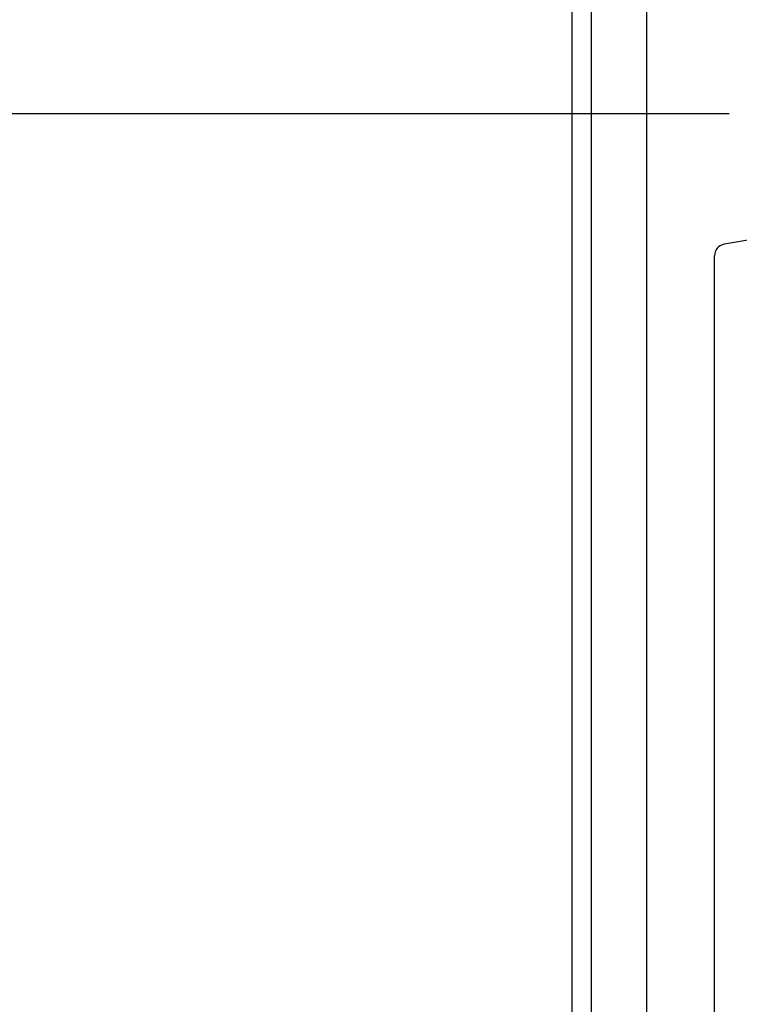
# Model space of a CAD drawing. Header units: inches. Extents: x 0 to 22, y 0 to 17.
# Tile 8 of 30: x 2.8 to 3.5, y 8.1 to 9.1. Entities that reach past the tile are written whole.
import ezdxf

# ---------------------------------------------------------------- set-up
doc = ezdxf.new("R2010")
doc.units = ezdxf.units.IN
doc.header["$LTSCALE"] = 1.21
doc.header["$MEASUREMENT"] = 0
doc.layers.get('0').update_dxf_attribs({"linetype": 'CONTINUOUS'})
doc.layers.add('DIMENSIONS', color=7, linetype='CONTINUOUS')
doc.styles.get("Standard").update_dxf_attribs({"font": 'txt', "width": 0.8})
doc.dimstyles.new('DIMSTYLE_2', dxfattribs={"dimtxt": 0.125, "dimasz": 0.18, "dimexe": 0.18, "dimexo": 0.0625, "dimgap": 0.09, "dimtad": 0, "dimtih": 1, "dimtoh": 1, "dimdec": 3, "dimzin": 4, "dimdsep": 46, "dimtxsty": 'STANDARD', "dimblk": '_FILLED', "dimblk1": '_FILLED', "dimblk2": '_FILLED', "dimcen": 0.09, "dimadec": 0, "dimazin": 0, "dimtp": 0.01, "dimtm": 0.01, "dimtfac": 1, "dimtdec": 3, "dimtofl": 0, "dimtmove": 0, "dimatfit": 3, "dimldrblk": '_FILLED', "dimfxl": 1, "dimtolj": 1, "dimtzin": 4, "dimarcsym": 0})

# ---------------------------------------------------------------- blocks, each defined once
blk = doc.blocks.new('*D4')
at = {"layer": 'DIMENSIONS', "color": 2, "linetype": 'CONTINUOUS'}
blk.add_line((3.5082, 8.995), (2.6564, 8.995), dxfattribs=at)
at = {"layer": 'DIMENSIONS', "color": 2, "linetype": 'CONTINUOUS', "insert": (2.5939, 9.0575), "char_height": 0.125, "width": 1.325, "attachment_point": 3, "line_spacing_factor": 0.9}
blk.add_mtext('2.500{\\Ftxt.shx;\\W1.000000;\\H0.125000; }[63.51]', dxfattribs=at)
blk = doc.blocks.new('_FILLED')
at = {"color": 0, "linetype": 'BYBLOCK'}
blk.add_solid([(0, 0), (-1, 0.1736), (-1, -0.1736)], dxfattribs=at)
blk = doc.blocks.new('*D5')
at = {"layer": 'DIMENSIONS', "color": 2, "linetype": 'CONTINUOUS'}
blk.add_line((3.4561, 9.2352), (2.6564, 9.2352), dxfattribs=at)
at = {"layer": 'DIMENSIONS', "color": 2, "linetype": 'CONTINUOUS', "insert": (2.5939, 9.2977), "char_height": 0.125, "width": 1.325, "attachment_point": 3, "line_spacing_factor": 0.9}
blk.add_mtext('2.741{\\Ftxt.shx;\\W1.000000;\\H0.125000; }[69.62]', dxfattribs=at)
blk = doc.blocks.new('*D6')
at = {"layer": 'DIMENSIONS', "color": 2, "linetype": 'CONTINUOUS'}
blk.add_line((3.4561, 10.7195), (2.6564, 10.7195), dxfattribs=at)
at = {"layer": 'DIMENSIONS', "color": 2, "linetype": 'CONTINUOUS', "insert": (2.5939, 10.782), "char_height": 0.125, "width": 1.425, "attachment_point": 3, "line_spacing_factor": 0.9}
blk.add_mtext('4.225{\\Ftxt.shx;\\W1.000000;\\H0.125000; }[107.32]', dxfattribs=at)

msp = doc.modelspace()

# ---------------------------------------------------------------- linework, layer by layer
at = {"color": 6, "linetype": 'CONTINUOUS'}
for p, q in [((3.3459, 11.4385), (3.3459, 6.3725)), ((3.4229, 11.3615), (3.4229, 6.4495))]:
    msp.add_line(p, q, dxfattribs=at)
at = {"color": 9, "linetype": 'CONTINUOUS'}
msp.add_line((3.3658, 11.3113), (3.3658, 6.4997), dxfattribs=at)
at = {"color": 7, "linetype": 'CONTINUOUS'}
for p, q in [((3.683, 8.8921), (3.503, 8.8603)), ((3.4931, 7.2518), (3.4931, 8.8485))]:
    msp.add_line(p, q, dxfattribs=at)
msp.add_arc((3.5051, 8.8485), 0.012, 100, 180, dxfattribs=at)

# ---------------------------------------------------------------- dimensions: what is measured, and where the dimension line sits
at = {"layer": 'DIMENSIONS', "color": 2, "linetype": 'CONTINUOUS'}
for feature_location, offset, origin, picture, middle in [((3.4561, 10.7195), (-0.7997, 0), (3.5186, 6.4945), '*D6', (1.5814, 10.7195)), ((3.4561, 9.2352), (-0.7997, 0), (3.5186, 6.4945), '*D5', (1.6314, 9.2352)), ((3.50824, 8.99497), (-0.8518, 0), (3.57074, 6.49449), '*D4', (1.63144, 8.99497))]:
    dim = msp.add_ordinate_dim(feature_location=feature_location, offset=offset, dtype=0, origin=origin, dimstyle='DIMSTYLE_2', dxfattribs=at)
    dim.commit()
    dim.dimension.update_dxf_attribs({"geometry": picture, "text_midpoint": middle})

doc.saveas('drawing.dxf')
